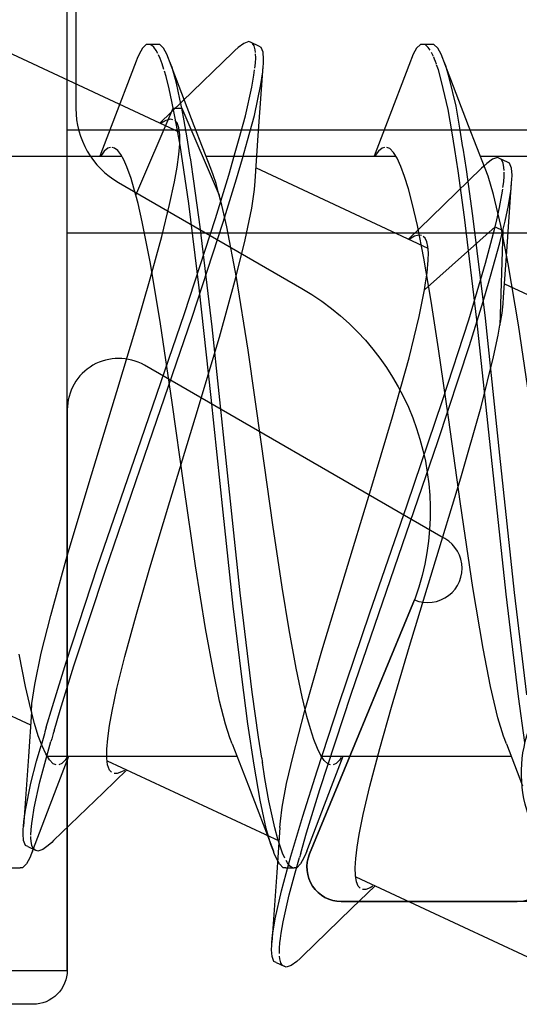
# Model space of a CAD drawing. Header units: millimetres. Extents: x 0 to 10560344, y -63228 to 177747.
# Tile 20 of 125: x 105318.58 to 105321.5, y -41284.02 to -41278.28. Entities that reach past the tile are written whole.
import ezdxf

# ---------------------------------------------------------------- set-up
doc = ezdxf.new("R2010")
doc.units = ezdxf.units.MM

msp = doc.modelspace()

# ---------------------------------------------------------------- linework, layer by layer
at = {"color": 8, "linetype": 'Continuous'}
for p, q in [((105318.8578, -41283.8275), (105318.8578, -41263.2275)), ((105319.3183, -41278.4276), (105319.296, -41278.4492)), ((105319.3328, -41278.4276), (105319.3183, -41278.4276)), ((105319.3828, -41278.4276), (105319.3328, -41278.4276)), ((105319.3488, -41278.4309), (105319.3377, -41278.4276)), ((105319.3973, -41278.4276), (105319.3828, -41278.4276)), ((105319.4196, -41278.4492), (105319.3973, -41278.4276)), ((105319.8882, -41278.4204), (105319.8559, -41278.444)), ((105319.9176, -41278.4103), (105319.8882, -41278.4204)), ((105319.9307, -41278.4164), (105319.9176, -41278.4103)), ((105319.976, -41278.4375), (105319.9307, -41278.4164)), ((105319.9492, -41278.4354), (105319.9393, -41278.4204)), ((105320.9183, -41278.4276), (105320.896, -41278.4492)), ((105320.9328, -41278.4276), (105320.9183, -41278.4276)), ((105320.9828, -41278.4276), (105320.9328, -41278.4276)), ((105320.9464, -41278.4276), (105320.9328, -41278.4276)), ((105320.9645, -41278.4439), (105320.9464, -41278.4276)), ((105320.9973, -41278.4276), (105320.9828, -41278.4276)), ((105321.0196, -41278.4492), (105320.9973, -41278.4276)), ((105318.5092, -41278.4707), (105319.5125, -41278.9386)), ((105319.2766, -41278.4842), (105319.2659, -41278.5093)), ((105319.296, -41278.4492), (105319.2766, -41278.4842)), ((105319.3632, -41278.4435), (105319.3488, -41278.4309)), ((105319.3774, -41278.463), (105319.3632, -41278.4435)), ((105319.3857, -41278.4789), (105319.3774, -41278.463)), ((105319.439, -41278.4842), (105319.4196, -41278.4492)), ((105319.4496, -41278.5093), (105319.439, -41278.4842)), ((105319.8247, -41278.4728), (105319.5311, -41278.7573)), ((105319.8356, -41278.4622), (105319.8247, -41278.4728)), ((105319.8559, -41278.444), (105319.8356, -41278.4622)), ((105319.9548, -41278.4589), (105319.9492, -41278.4354)), ((105319.9563, -41278.4738), (105319.9548, -41278.4589)), ((105319.9578, -41278.5041), (105319.9567, -41278.482)), ((105319.9891, -41278.4437), (105319.976, -41278.4375)), ((105320.0003, -41278.4727), (105319.9891, -41278.4437)), ((105320.003, -41278.5126), (105320.0003, -41278.4727)), ((105320.8766, -41278.4842), (105320.8659, -41278.5093)), ((105320.896, -41278.4492), (105320.8766, -41278.4842)), ((105320.9752, -41278.4605), (105320.9645, -41278.4439)), ((105320.9893, -41278.486), (105320.9834, -41278.4745)), ((105320.9945, -41278.4977), (105320.9893, -41278.486)), ((105321.039, -41278.4842), (105321.0196, -41278.4492)), ((105321.0496, -41278.5093), (105321.039, -41278.4842)), ((105319.2605, -41278.5235), (105319.1147, -41278.9054)), ((105319.2659, -41278.5093), (105319.2605, -41278.5235)), ((105319.4002, -41278.5093), (105319.39, -41278.4879)), ((105319.4118, -41278.5407), (105319.4002, -41278.5093)), ((105319.4218, -41278.5725), (105319.4118, -41278.5407)), ((105319.455, -41278.5235), (105319.4496, -41278.5093)), ((105319.5992, -41278.901), (105319.455, -41278.5235)), ((105319.4694, -41278.5614), (105319.455, -41278.5235)), ((105319.9526, -41278.5661), (105319.956, -41278.5352)), ((105319.956, -41278.5352), (105319.9578, -41278.5041)), ((105320.001, -41278.555), (105320.0021, -41278.5398)), ((105320.0021, -41278.5398), (105320.003, -41278.5126)), ((105320.8605, -41278.5235), (105320.7147, -41278.9054)), ((105320.8659, -41278.5093), (105320.8605, -41278.5235)), ((105321.0006, -41278.5118), (105320.9959, -41278.501)), ((105321.0064, -41278.5269), (105321.0006, -41278.5118)), ((105321.0118, -41278.5421), (105321.0064, -41278.5269)), ((105321.055, -41278.5235), (105321.0496, -41278.5093)), ((105321.1992, -41278.901), (105321.055, -41278.5235)), ((105321.0659, -41278.5521), (105321.055, -41278.5235)), ((105319.4342, -41278.6139), (105319.4245, -41278.5817)), ((105319.4956, -41278.6529), (105319.4694, -41278.5614)), ((105319.9474, -41278.6067), (105319.9514, -41278.575)), ((105319.972, -41278.9581), (105320.001, -41278.555)), ((105319.988, -41278.6605), (105319.9986, -41278.5872)), ((105319.9986, -41278.5872), (105320.001, -41278.555)), ((105321.0232, -41278.5756), (105321.0132, -41278.5462)), ((105321.0424, -41278.6428), (105321.0232, -41278.5756)), ((105321.0863, -41278.6189), (105321.0659, -41278.5521)), ((105319.4529, -41278.6861), (105319.4342, -41278.6139)), ((105319.5157, -41278.7456), (105319.4956, -41278.6529)), ((105319.9353, -41278.6769), (105319.9474, -41278.6067)), ((105321.08, -41278.807), (105321.0424, -41278.6428)), ((105321.1263, -41278.7865), (105321.0863, -41278.6189)), ((105319.4684, -41278.7589), (105319.4529, -41278.6861)), ((105319.8985, -41278.8429), (105319.9353, -41278.6769)), ((105319.9504, -41278.8405), (105319.988, -41278.6605)), ((105319.5311, -41278.7573), (105319.398, -41278.8852)), ((105319.4763, -41278.7989), (105319.4684, -41278.7589)), ((105319.5263, -41278.7989), (105319.5157, -41278.7456)), ((105319.258, -41279.3061), (105319.4763, -41278.7989)), ((105319.4763, -41278.7989), (105319.5263, -41278.7989)), ((105319.4898, -41278.8667), (105319.4763, -41278.7989)), ((105319.5263, -41278.7989), (105319.7447, -41279.3061)), ((105319.5407, -41278.8715), (105319.5263, -41278.7989)), ((105321.1033, -41278.9424), (105321.08, -41278.807)), ((105321.1506, -41278.9262), (105321.1263, -41278.7865)), ((105319.415, -41278.8802), (105319.4047, -41278.887)), ((105319.4337, -41278.8694), (105319.415, -41278.8802)), ((105319.4603, -41278.8627), (105319.4337, -41278.8694)), ((105319.4746, -41278.8658), (105319.4603, -41278.8627)), ((105319.4995, -41278.8843), (105319.4862, -41278.8711)), ((105319.5158, -41279.015), (105319.4898, -41278.8667)), ((105319.5098, -41278.914), (105319.4995, -41278.8843)), ((105319.5581, -41278.9718), (105319.5407, -41278.8715)), ((105319.8619, -41278.9761), (105319.8985, -41278.8429)), ((105319.9102, -41278.9867), (105319.9504, -41278.8405)), ((105323.5578, -41278.9275), (105318.8578, -41278.9275)), ((105319.1147, -41278.9054), (105319.0481, -41279.0776)), ((105319.5149, -41278.9543), (105319.5098, -41278.914)), ((105319.6956, -41279.1498), (105319.5992, -41278.901)), ((105320.7147, -41278.9054), (105320.6481, -41279.0776)), ((105321.1188, -41279.0399), (105321.1033, -41278.9424)), ((105321.1668, -41279.0274), (105321.1506, -41278.9262)), ((105321.2956, -41279.1498), (105321.1992, -41278.901)), ((105319.5146, -41279.006), (105319.5149, -41278.9543)), ((105319.5739, -41279.0723), (105319.5581, -41278.9718)), ((105319.8345, -41279.071), (105319.8619, -41278.9761)), ((105319.8798, -41279.0922), (105319.9102, -41278.9867)), ((105319.9543, -41279.2243), (105319.972, -41278.9581)), ((105319.0735, -41279.0484), (105319.061, -41279.0664)), ((105319.0949, -41279.0309), (105319.0735, -41279.0484)), ((105319.1093, -41279.0276), (105319.0949, -41279.0309)), ((105319.1342, -41279.0314), (105319.1206, -41279.0276)), ((105319.1525, -41279.0462), (105319.1342, -41279.0314)), ((105319.1702, -41279.0692), (105319.1525, -41279.0462)), ((105319.5091, -41279.0689), (105319.5146, -41279.006)), ((105319.5665, -41279.355), (105319.5158, -41279.015)), ((105320.6737, -41279.0482), (105320.6613, -41279.066)), ((105320.695, -41279.0308), (105320.6737, -41279.0482)), ((105320.7093, -41279.0276), (105320.695, -41279.0308)), ((105320.7397, -41279.0339), (105320.7221, -41279.0276)), ((105320.7616, -41279.0564), (105320.7397, -41279.0339)), ((105320.7833, -41279.0908), (105320.7616, -41279.0564)), ((105321.1386, -41279.1644), (105321.1188, -41279.0399)), ((105321.1676, -41279.0326), (105321.1668, -41279.0274)), ((105321.1874, -41279.1565), (105321.1676, -41279.0326)), ((105318.0674, -41279.0776), (105319.1738, -41279.0776)), ((105319.061, -41279.0664), (105319.0545, -41279.0771)), ((105319.1879, -41279.1006), (105319.1702, -41279.0692)), ((105319.2056, -41279.1404), (105319.1879, -41279.1006)), ((105319.4987, -41279.1429), (105319.5091, -41279.0689)), ((105319.5781, -41279.0999), (105319.5739, -41279.0723)), ((105319.5971, -41279.2237), (105319.5781, -41279.0999)), ((105319.6674, -41279.0776), (105320.7743, -41279.0776)), ((105319.8004, -41279.189), (105319.8345, -41279.071)), ((105319.8457, -41279.2101), (105319.8798, -41279.0922)), ((105320.6613, -41279.066), (105320.6548, -41279.0766)), ((105320.8048, -41279.1378), (105320.7833, -41279.0908)), ((105321.2674, -41279.0776), (105322.3739, -41279.0776)), ((105321.3383, -41279.0966), (105321.306, -41279.1202)), ((105321.3677, -41279.0865), (105321.3383, -41279.0966)), ((105321.3808, -41279.0926), (105321.3677, -41279.0865)), ((105321.4261, -41279.1137), (105321.3808, -41279.0926)), ((105321.3939, -41279.1024), (105321.3853, -41279.0947)), ((105321.4017, -41279.1199), (105321.3939, -41279.1024)), ((105321.4392, -41279.1198), (105321.4261, -41279.1137)), ((105319.231, -41279.2092), (105319.2056, -41279.1404)), ((105319.4833, -41279.2273), (105319.4987, -41279.1429)), ((105319.7098, -41279.1864), (105319.6956, -41279.1498)), ((105319.9593, -41279.1469), (105320.9621, -41279.6145)), ((105320.8265, -41279.1971), (105320.8048, -41279.1378)), ((105321.2748, -41279.149), (105320.9812, -41279.4335)), ((105321.1764, -41279.4346), (105321.1386, -41279.1644)), ((105321.2252, -41279.4258), (105321.1874, -41279.1565)), ((105321.2857, -41279.1384), (105321.2748, -41279.149)), ((105321.306, -41279.1202), (105321.2857, -41279.1384)), ((105321.3131, -41279.1947), (105321.2956, -41279.1498)), ((105321.4062, -41279.1435), (105321.4017, -41279.1199)), ((105321.4071, -41279.1614), (105321.4062, -41279.1435)), ((105321.4074, -41279.1952), (105321.4072, -41279.1714)), ((105321.4503, -41279.1489), (105321.4392, -41279.1198)), ((105321.4531, -41279.1888), (105321.4503, -41279.1489)), ((105319.2473, -41279.2657), (105319.231, -41279.2092)), ((105319.4554, -41279.3598), (105319.4833, -41279.2273)), ((105319.6334, -41279.4902), (105319.5971, -41279.2237)), ((105319.7263, -41279.2385), (105319.7098, -41279.1864)), ((105319.7226, -41279.4421), (105319.8004, -41279.189)), ((105319.7679, -41279.4632), (105319.8457, -41279.2101)), ((105319.9512, -41279.2723), (105319.9543, -41279.2243)), ((105320.8482, -41279.2686), (105320.8265, -41279.1971)), ((105321.3452, -41279.3012), (105321.3131, -41279.1947)), ((105321.4002, -41279.2615), (105321.4046, -41279.2285)), ((105321.4046, -41279.2285), (105321.4074, -41279.1952)), ((105321.4221, -41279.6343), (105321.451, -41279.2312)), ((105321.4481, -41279.2716), (105321.451, -41279.2312)), ((105321.451, -41279.2312), (105321.4522, -41279.216)), ((105321.4522, -41279.216), (105321.4531, -41279.1888)), ((105319.258, -41279.3061), (105319.2473, -41279.2657)), ((105319.7408, -41279.2912), (105319.7263, -41279.2385)), ((105319.9353, -41279.3825), (105319.9512, -41279.2723)), ((105320.87, -41279.3516), (105320.8482, -41279.2686)), ((105321.394, -41279.3043), (105321.3988, -41279.271)), ((105321.4331, -41279.3656), (105321.4481, -41279.2716)), ((105319.2708, -41279.3547), (105319.258, -41279.3061)), ((105319.7447, -41279.3061), (105319.7408, -41279.2912)), ((105319.76, -41279.3637), (105319.7447, -41279.3061)), ((105321.3878, -41279.4835), (105321.3452, -41279.3012)), ((105321.3804, -41279.3776), (105321.394, -41279.3043)), ((105319.2958, -41279.4609), (105319.2708, -41279.3547)), ((105319.4093, -41279.5467), (105319.4554, -41279.3598)), ((105319.6269, -41279.8464), (105319.5665, -41279.355)), ((105319.7892, -41279.491), (105319.76, -41279.3637)), ((105319.8969, -41279.5657), (105319.9353, -41279.3825)), ((105320.9006, -41279.4834), (105320.87, -41279.3516)), ((105321.3637, -41279.4502), (105321.3804, -41279.3776)), ((105321.4122, -41279.4582), (105321.4331, -41279.3656)), ((105319.3445, -41279.704), (105319.2958, -41279.4609)), ((105319.5416, -41279.9955), (105319.7226, -41279.4421)), ((105320.9812, -41279.4335), (105320.8481, -41279.5614)), ((105321.2487, -41280.0322), (105321.1764, -41279.4346)), ((105321.2976, -41280.0223), (105321.2252, -41279.4258)), ((105321.354, -41279.4898), (105321.3637, -41279.4502)), ((105321.3993, -41279.511), (105321.4122, -41279.4582)), ((105319.587, -41280.0167), (105319.7679, -41279.4632)), ((105319.7032, -41280.0742), (105319.6334, -41279.4902)), ((105319.8461, -41279.7851), (105319.7892, -41279.491)), ((105320.938, -41279.6723), (105320.9006, -41279.4834)), ((105320.9417, -41279.8572), (105321.354, -41279.4898)), ((105321.3375, -41279.5569), (105321.354, -41279.4898)), ((105321.354, -41279.4898), (105321.3993, -41279.511)), ((105321.3817, -41279.5828), (105321.3993, -41279.511)), ((105321.3993, -41279.511), (105321.3829, -41280.0629)), ((105321.4308, -41279.7057), (105321.3878, -41279.4835)), ((105323.5578, -41279.5275), (105318.8578, -41279.5275)), ((105319.3423, -41279.7928), (105319.4093, -41279.5467)), ((105319.8419, -41279.7853), (105319.8969, -41279.5657)), ((105320.8645, -41279.5567), (105320.8541, -41279.5637)), ((105320.8834, -41279.5457), (105320.8645, -41279.5567)), ((105320.9102, -41279.5388), (105320.8834, -41279.5457)), ((105320.9247, -41279.5419), (105320.9102, -41279.5388)), ((105320.9457, -41279.5559), (105320.9349, -41279.5467)), ((105320.9559, -41279.5771), (105320.9457, -41279.5559)), ((105320.9623, -41279.6054), (105320.9559, -41279.5771)), ((105321.2984, -41279.7023), (105321.3375, -41279.5569)), ((105320.965, -41279.6413), (105320.9623, -41279.6054)), ((105321.3551, -41279.6811), (105321.3817, -41279.5828)), ((105321.4043, -41279.9005), (105321.4221, -41279.6343)), ((105320.9812, -41279.9237), (105320.938, -41279.6723)), ((105320.9582, -41279.7579), (105320.9643, -41279.6848)), ((105320.9643, -41279.6848), (105320.965, -41279.6413)), ((105321.3269, -41279.7789), (105321.3551, -41279.6811)), ((105319.4029, -41280.0554), (105319.3445, -41279.704)), ((105321.2006, -41280.0319), (105321.2984, -41279.7023)), ((105321.4909, -41280.0616), (105321.4308, -41279.7057)), ((105319.2639, -41280.0634), (105319.3423, -41279.7928)), ((105319.746, -41280.1332), (105319.8419, -41279.7853)), ((105319.9134, -41280.2103), (105319.8461, -41279.7851)), ((105320.9491, -41279.8161), (105320.9582, -41279.7579)), ((105321.2839, -41279.9258), (105321.319, -41279.8056)), ((105321.319, -41279.8056), (105321.3269, -41279.7789)), ((105319.6969, -41280.4861), (105319.6269, -41279.8464)), ((105320.9328, -41279.9067), (105320.9417, -41279.8572)), ((105320.9417, -41279.8572), (105320.9491, -41279.8161)), ((105321.4094, -41279.8231), (105322.4125, -41280.2909)), ((105320.9105, -41280.0135), (105320.9328, -41279.9067)), ((105321.4018, -41279.9396), (105321.4043, -41279.9005)), ((105321.0245, -41280.202), (105320.9812, -41279.9237)), ((105321.2041, -41280.1827), (105321.2839, -41279.9258)), ((105321.3947, -41279.9939), (105321.4018, -41279.9396)), ((105319.2888, -41280.7321), (105319.5416, -41279.9955)), ((105319.3341, -41280.7533), (105319.587, -41280.0167)), ((105320.852, -41280.2544), (105320.9105, -41280.0135)), ((105321.0478, -41280.5028), (105321.2006, -41280.0319)), ((105321.3333, -41280.8327), (105321.2487, -41280.0322)), ((105321.3822, -41280.8224), (105321.2976, -41280.0223)), ((105321.3856, -41280.0477), (105321.3947, -41279.9939)), ((105319.1477, -41280.451), (105319.2639, -41280.0634)), ((105319.4704, -41280.5143), (105319.4029, -41280.0554)), ((105319.7852, -41280.8505), (105319.7032, -41280.0742)), ((105321.3723, -41280.1215), (105321.3829, -41280.0629)), ((105321.3829, -41280.0629), (105321.3856, -41280.0477)), ((105321.5624, -41280.5501), (105321.4909, -41280.0616)), ((105319.6044, -41280.6062), (105319.746, -41280.1332)), ((105321.3451, -41280.2493), (105321.3723, -41280.1215)), ((105321.0206, -41280.7415), (105321.2041, -41280.1827)), ((105321.083, -41280.6025), (105321.0245, -41280.202)), ((105319.9914, -41280.7573), (105319.9134, -41280.2103)), ((105320.7564, -41280.5975), (105320.852, -41280.2544)), ((105321.2723, -41280.5398), (105321.3451, -41280.2493)), ((105318.9989, -41280.9361), (105319.1477, -41280.451)), ((105319.767, -41281.1536), (105319.6969, -41280.4861)), ((105319.5381, -41280.9968), (105319.4704, -41280.5143)), ((105320.8409, -41281.1121), (105321.0478, -41280.5028)), ((105321.1536, -41280.9537), (105321.2723, -41280.5398)), ((105319.4555, -41281.0913), (105319.6044, -41280.6062)), ((105320.6237, -41281.0419), (105320.7564, -41280.5975)), ((105321.1531, -41281.105), (105321.083, -41280.6025)), ((105319.0349, -41281.4706), (105319.2888, -41280.7321)), ((105319.0802, -41281.4917), (105319.3341, -41280.7533)), ((105320.0575, -41281.2277), (105319.9914, -41280.7573)), ((105320.7668, -41281.4797), (105321.0206, -41280.7415)), ((105321.418, -41281.6328), (105321.3333, -41280.8327)), ((105321.4669, -41281.6228), (105321.3822, -41280.8224)), ((105319.8673, -41281.6253), (105319.7852, -41280.8505)), ((105318.8573, -41281.4091), (105318.9989, -41280.9361)), ((105320.9931, -41281.4824), (105321.1536, -41280.9537)), ((105319.6057, -41281.4665), (105319.5381, -41280.9968)), ((105320.4811, -41281.5078), (105320.6237, -41281.0419)), ((105319.3393, -41281.4789), (105319.4555, -41281.0913)), ((105320.6223, -41281.7467), (105320.8409, -41281.1121)), ((105321.2247, -41281.5935), (105321.1531, -41281.105)), ((105319.8269, -41281.7025), (105319.767, -41281.1536)), ((105320.1125, -41281.5927), (105320.0575, -41281.2277)), ((105318.7613, -41281.757), (105318.8573, -41281.4091)), ((105318.851, -41282.03), (105319.0349, -41281.4706)), ((105319.6639, -41281.8335), (105319.6057, -41281.4665)), ((105318.8963, -41282.0511), (105319.0802, -41281.4917)), ((105319.261, -41281.7495), (105319.3393, -41281.4789)), ((105320.3438, -41281.9622), (105320.4811, -41281.5078)), ((105320.5138, -41282.2166), (105320.7668, -41281.4797)), ((105320.8542, -41281.9366), (105320.9931, -41281.4824)), ((105319.9372, -41282.2041), (105319.8673, -41281.6253)), ((105320.1528, -41281.8415), (105320.1125, -41281.5927)), ((105321.2848, -41281.9494), (105321.2247, -41281.5935)), ((105321.4903, -41282.2293), (105321.418, -41281.6328)), ((105321.5392, -41282.2205), (105321.4669, -41281.6228)), ((105318.7063, -41281.9766), (105318.7613, -41281.757)), ((105319.1939, -41281.9956), (105319.261, -41281.7495)), ((105319.8763, -41282.1144), (105319.8269, -41281.7025)), ((105320.4445, -41282.2695), (105320.6223, -41281.7467)), ((105319.7123, -41282.0938), (105319.6639, -41281.8335)), ((105320.193, -41282.0642), (105320.1528, -41281.8415)), ((105317.641, -41281.9277), (105318.6439, -41282.3954)), ((105318.6149, -41282.1717), (105318.5776, -41281.9828)), ((105318.6679, -41282.1598), (105318.7063, -41281.9766)), ((105320.2415, -41282.3193), (105320.3438, -41281.9622)), ((105320.7498, -41282.2907), (105320.8542, -41281.9366)), ((105321.3277, -41282.1717), (105321.2848, -41281.9494)), ((105318.771, -41282.2874), (105318.851, -41282.03)), ((105319.1479, -41282.1825), (105319.1939, -41281.9956)), ((105318.8163, -41282.3086), (105318.8963, -41282.0511)), ((105319.7468, -41282.2558), (105319.7123, -41282.0938)), ((105320.2278, -41282.2305), (105320.193, -41282.0642)), ((105318.652, -41282.27), (105318.6679, -41282.1598)), ((105319.9123, -41282.388), (105319.8763, -41282.1144)), ((105318.6455, -41282.3035), (105318.6149, -41282.1717)), ((105319.1199, -41282.315), (105319.1479, -41282.1825)), ((105319.9736, -41282.467), (105319.9372, -41282.2041)), ((105320.3325, -41282.7708), (105320.5138, -41282.2166)), ((105321.3703, -41282.3539), (105321.3277, -41282.1717)), ((105318.649, -41282.318), (105318.652, -41282.27)), ((105319.781, -41282.3908), (105319.7468, -41282.2558)), ((105320.2563, -41282.3459), (105320.2278, -41282.2305)), ((105320.3153, -41282.6637), (105320.4445, -41282.2695)), ((105321.5281, -41282.4985), (105321.4903, -41282.2293)), ((105318.649, -41282.318), (105318.6315, -41282.5795)), ((105318.6673, -41282.3866), (105318.6455, -41282.3035)), ((105318.7357, -41282.4079), (105318.771, -41282.2874)), ((105318.781, -41282.4291), (105318.8163, -41282.3086)), ((105319.1046, -41282.3994), (105319.1199, -41282.315)), ((105320.1753, -41282.5757), (105320.2415, -41282.3193)), ((105320.6812, -41282.5333), (105320.7498, -41282.2907)), ((105318.6891, -41282.458), (105318.6673, -41282.3866)), ((105319.9481, -41282.6297), (105319.9123, -41282.388)), ((105320.2767, -41282.4183), (105320.2563, -41282.3459)), ((105321.4025, -41282.4605), (105321.3703, -41282.3539)), ((105319.0941, -41282.4734), (105319.1046, -41282.3994)), ((105319.8065, -41282.4707), (105319.781, -41282.3908)), ((105320.2969, -41282.4805), (105320.2767, -41282.4183)), ((105318.7108, -41282.5173), (105318.6891, -41282.458)), ((105318.7382, -41282.5779), (105318.7626, -41282.4926)), ((105319.0886, -41282.5363), (105319.0941, -41282.4734)), ((105319.82, -41282.5053), (105319.8065, -41282.4707)), ((105319.82, -41282.5053), (105319.9147, -41282.7497)), ((105319.9926, -41282.5886), (105319.9736, -41282.467)), ((105320.3171, -41282.5321), (105320.2969, -41282.4805)), ((105321.42, -41282.5053), (105321.4025, -41282.4605)), ((105321.42, -41282.5053), (105321.5147, -41282.7497)), ((105318.6793, -41282.6065), (105318.7052, -41282.5143)), ((105318.7323, -41282.5643), (105318.7108, -41282.5173)), ((105319.0883, -41282.588), (105319.0886, -41282.5363)), ((105320.3372, -41282.5729), (105320.3171, -41282.5321)), ((105320.6235, -41282.7521), (105320.6812, -41282.5333)), ((105318.6315, -41282.5795), (105318.6023, -41282.9873)), ((105318.6452, -41282.7347), (105318.6793, -41282.6065)), ((105318.6976, -41282.7275), (105318.7382, -41282.5779)), ((105318.7539, -41282.5987), (105318.7323, -41282.5643)), ((105318.7416, -41282.5776), (105319.8481, -41282.5776)), ((105318.7759, -41282.6212), (105318.7539, -41282.5987)), ((105318.7992, -41282.7541), (105318.8674, -41282.5776)), ((105318.8456, -41282.6015), (105318.8268, -41282.621)), ((105318.8562, -41282.5859), (105318.8456, -41282.6015)), ((105319.0934, -41282.6283), (105319.0883, -41282.588)), ((105319.0912, -41282.6039), (105320.094, -41283.0716)), ((105320.0114, -41282.7075), (105319.9967, -41282.615)), ((105320.1381, -41282.7371), (105320.1753, -41282.5757)), ((105320.3573, -41282.6028), (105320.3372, -41282.5729)), ((105320.3412, -41282.5776), (105321.4481, -41282.5776)), ((105320.3779, -41282.6223), (105320.3573, -41282.6028)), ((105320.3992, -41282.7541), (105320.4674, -41282.5776)), ((105320.4455, -41282.6015), (105320.4268, -41282.621)), ((105320.4562, -41282.586), (105320.4455, -41282.6015)), ((105318.7935, -41282.6276), (105318.7759, -41282.6212)), ((105318.8268, -41282.621), (105318.809, -41282.6276)), ((105319.0687, -41282.7882), (105319.2052, -41282.6571)), ((105319.1037, -41282.658), (105319.0934, -41282.6283)), ((105319.117, -41282.6712), (105319.1037, -41282.658)), ((105319.15, -41282.6793), (105319.1311, -41282.6777)), ((105319.1753, -41282.6696), (105319.15, -41282.6793)), ((105319.1915, -41282.6599), (105319.1753, -41282.6696)), ((105319.9837, -41282.8345), (105319.9481, -41282.6297)), ((105320.2323, -41282.9269), (105320.3153, -41282.6637)), ((105320.3941, -41282.6276), (105320.3779, -41282.6223)), ((105320.4268, -41282.621), (105320.409, -41282.6276)), ((105318.6134, -41282.8931), (105318.6452, -41282.7347)), ((105318.6645, -41282.8792), (105318.6976, -41282.7275)), ((105320.0337, -41282.8369), (105320.0114, -41282.7075)), ((105318.655, -41283.1317), (105318.7992, -41282.7541)), ((105318.7785, -41283.0695), (105319.0687, -41282.7882)), ((105319.9147, -41282.7497), (105320.0605, -41283.1317)), ((105320.1121, -41282.8739), (105320.1381, -41282.7371)), ((105320.2544, -41283.0243), (105320.3325, -41282.7708)), ((105320.255, -41283.1317), (105320.3992, -41282.7541)), ((105320.5848, -41282.9175), (105320.6235, -41282.7521)), ((105320.0189, -41282.9983), (105319.9837, -41282.8345)), ((105320.0689, -41282.995), (105320.0337, -41282.8369)), ((105318.6044, -41282.9584), (105318.6134, -41282.8931)), ((105318.6549, -41282.9448), (105318.6645, -41282.8792)), ((105320.1014, -41282.9571), (105320.1121, -41282.8739)), ((105318.6023, -41282.9873), (105318.6044, -41282.9584)), ((105318.651, -41282.9709), (105318.6549, -41282.9448)), ((105320.099, -41282.9942), (105320.1014, -41282.9571)), ((105320.1626, -41283.1611), (105320.2323, -41282.9269)), ((105320.5619, -41283.0341), (105320.5848, -41282.9175)), ((105318.6002, -41283.0297), (105318.6011, -41283.0024)), ((105318.6011, -41283.0024), (105318.6023, -41282.9873)), ((105318.6461, -41283.038), (105318.647, -41283.0044)), ((105318.647, -41283.0044), (105318.651, -41282.9709)), ((105320.0458, -41283.0927), (105320.0189, -41282.9983)), ((105320.0869, -41283.0608), (105320.0689, -41282.995)), ((105320.099, -41282.9942), (105320.0816, -41283.2557)), ((105318.603, -41283.0696), (105318.6002, -41283.0297)), ((105318.6141, -41283.0986), (105318.603, -41283.0696)), ((105318.6462, -41283.0554), (105318.6461, -41283.0452)), ((105318.6469, -41283.0738), (105318.6462, -41283.0554)), ((105318.6514, -41283.098), (105318.6469, -41283.0738)), ((105318.7785, -41283.0695), (105318.7676, -41283.0801)), ((105320.0962, -41283.0901), (105320.0869, -41283.0608)), ((105320.2202, -41283.1426), (105320.2544, -41283.0243)), ((105320.5497, -41283.1084), (105320.5619, -41283.0341)), ((105318.6272, -41283.1048), (105318.6141, -41283.0986)), ((105318.6272, -41283.1048), (105318.6725, -41283.1259)), ((105318.655, -41283.1317), (105318.6496, -41283.1458)), ((105318.6592, -41283.1159), (105318.6514, -41283.098)), ((105318.668, -41283.1238), (105318.6592, -41283.1159)), ((105318.6856, -41283.132), (105318.6725, -41283.1259)), ((105318.715, -41283.1218), (105318.6856, -41283.132)), ((105318.7474, -41283.0983), (105318.715, -41283.1218)), ((105318.7676, -41283.0801), (105318.7474, -41283.0983)), ((105320.0605, -41283.1317), (105320.0458, -41283.0927)), ((105320.0659, -41283.1458), (105320.0605, -41283.1317)), ((105320.1037, -41283.1137), (105320.0962, -41283.0901)), ((105320.1141, -41283.1434), (105320.1037, -41283.1137)), ((105320.255, -41283.1317), (105320.2496, -41283.1458)), ((105320.5417, -41283.1733), (105320.5497, -41283.1084)), ((105318.639, -41283.1709), (105318.6196, -41283.2059)), ((105318.6496, -41283.1458), (105318.639, -41283.1709)), ((105320.0766, -41283.1709), (105320.0659, -41283.1458)), ((105320.096, -41283.2059), (105320.0766, -41283.1709)), ((105320.1083, -41283.3617), (105320.1626, -41283.1611)), ((105320.1277, -41283.1717), (105320.1141, -41283.1434)), ((105320.1424, -41283.1984), (105320.1346, -41283.1851)), ((105320.1871, -41283.2584), (105320.2129, -41283.1682)), ((105320.239, -41283.1709), (105320.2196, -41283.2059)), ((105320.2496, -41283.1458), (105320.239, -41283.1709)), ((105320.5382, -41283.2286), (105320.5417, -41283.1733)), ((105318.5328, -41283.2276), (105318.5828, -41283.2276)), ((105318.5973, -41283.2276), (105318.5828, -41283.2276)), ((105318.6196, -41283.2059), (105318.5973, -41283.2276)), ((105320.1183, -41283.2275), (105320.096, -41283.2059)), ((105320.1328, -41283.2276), (105320.1183, -41283.2275)), ((105320.1328, -41283.2276), (105320.1828, -41283.2276)), ((105320.1575, -41283.2178), (105320.1424, -41283.1984)), ((105320.1731, -41283.2276), (105320.1575, -41283.2178)), ((105320.1973, -41283.2276), (105320.1828, -41283.2276)), ((105320.2196, -41283.2059), (105320.1973, -41283.2276)), ((105320.5392, -41283.274), (105320.5382, -41283.2286)), ((105320.0816, -41283.2557), (105320.0523, -41283.6635)), ((105320.1526, -41283.385), (105320.1871, -41283.2584)), ((105320.5448, -41283.3096), (105320.5392, -41283.274)), ((105320.5409, -41283.28), (105321.5441, -41283.7478)), ((105320.071, -41283.5251), (105320.1083, -41283.3617)), ((105320.5188, -41283.4644), (105320.6553, -41283.3333)), ((105320.5553, -41283.336), (105320.5448, -41283.3096)), ((105320.5676, -41283.3476), (105320.5553, -41283.336)), ((105320.6001, -41283.3555), (105320.5811, -41283.3539)), ((105320.6253, -41283.3457), (105320.6001, -41283.3555)), ((105320.6415, -41283.3361), (105320.6253, -41283.3457)), ((105320.1177, -41283.5432), (105320.1526, -41283.385)), ((105320.2286, -41283.7457), (105320.5188, -41283.4644)), ((105320.0554, -41283.6219), (105320.071, -41283.5251)), ((105320.1061, -41283.6104), (105320.1177, -41283.5432)), ((105320.0523, -41283.6635), (105320.0554, -41283.6219)), ((105320.099, -41283.6655), (105320.1022, -41283.6409)), ((105320.1022, -41283.6409), (105320.1061, -41283.6104)), ((105320.0503, -41283.7059), (105320.0512, -41283.6786)), ((105320.053, -41283.7458), (105320.0503, -41283.7059)), ((105320.0512, -41283.6786), (105320.0523, -41283.6635)), ((105320.0959, -41283.6968), (105320.099, -41283.6655)), ((105320.0962, -41283.7282), (105320.0959, -41283.6968)), ((105320.0642, -41283.7748), (105320.053, -41283.7458)), ((105320.0984, -41283.7586), (105320.0969, -41283.7432)), ((105320.1038, -41283.7825), (105320.0984, -41283.7586)), ((105320.2177, -41283.7563), (105320.1974, -41283.7745)), ((105320.2286, -41283.7457), (105320.2177, -41283.7563)), ((105320.0773, -41283.7809), (105320.0642, -41283.7748)), ((105320.0773, -41283.781), (105320.1226, -41283.8021)), ((105320.1139, -41283.798), (105320.1038, -41283.7825)), ((105320.1357, -41283.8082), (105320.1226, -41283.8021)), ((105320.1651, -41283.798), (105320.1357, -41283.8082)), ((105320.1974, -41283.7745), (105320.1651, -41283.798)), ((105316.3578, -41283.8275), (105318.8578, -41283.8275))]:
    msp.add_line(p, q, dxfattribs=at)
at = {"color": 4, "linetype": 'Continuous'}
msp.add_lwpolyline([(105318.9078, -41263.049), (105318.9078, -41278.7996, 0.267949), (105319.1578, -41279.2326), (105320.2258, -41279.8492, -0.376373), (105320.8616, -41281.7223), (105320.2712, -41283.1477, 0.534511), (105320.456, -41283.4243), (105321.4832, -41283.4243, 0.609065), (105321.6463, -41283.1085, -1.936492), (105322.8693, -41283.1085, 0.609065), (105323.0324, -41283.4243), (105324.0578, -41283.4243, 0.414214), (105324.2578, -41283.2243), (105324.2578, -41282.6743), (105323.4022, -41281.1924, -0.126173), (105323.3621, -41281.0488, 0.233397), (105321.9307, -41278.3005, -0.239087), (105320.9078, -41276.2834), (105320.9078, -41265.5651, -0.239087)], format="xyb", dxfattribs=at)
at = {"color": 0, "linetype": 'Continuous'}
msp.add_lwpolyline([(105364.4578, -41283.4243), (105327.5578, -41283.4243, -0.414214), (105326.5578, -41282.4243), (105326.5578, -41280.4243, 0.414214), (105326.0578, -41279.9243), (105325.5578, -41279.9243, 0.414214), (105325.0578, -41280.4243, -0.414214), (105324.5578, -41280.9243), (105323.4416, -41280.9243, 1.077346), (105323.4713, -41281.3221), (105324.2578, -41282.6843), (105324.2578, -41283.2243, -0.414214), (105324.0578, -41283.4243), (105320.456, -41283.4243, -0.534511), (105320.2712, -41283.1477), (105320.8849, -41281.6662, 1), (105321.0379, -41281.2966), (105319.3078, -41280.2977, 0.57735), (105318.8578, -41280.5575), (105318.8578, -41283.8243, -0.414214), (105318.6578, -41284.0243), (105316.8578, -41284.0243, 0.414214)], format="xyb", dxfattribs=at)
at = {"color": 8, "linetype": 'Continuous'}
for centre, radius, start, end in [((105327.7177, -41285.0444), 9.3609, 163.64177, 164.31889), ((105328.3815, -41285.2443), 10.0047, 163.65682, 164.03572), ((105329.5422, -41281.0974), 9.6653, 188.87551, 189.03364), ((105329.5053, -41285.8269), 9.6653, 163.87552, 164.03364)]:
    msp.add_arc(centre, radius, start, end, dxfattribs=at)

doc.saveas('drawing.dxf')
